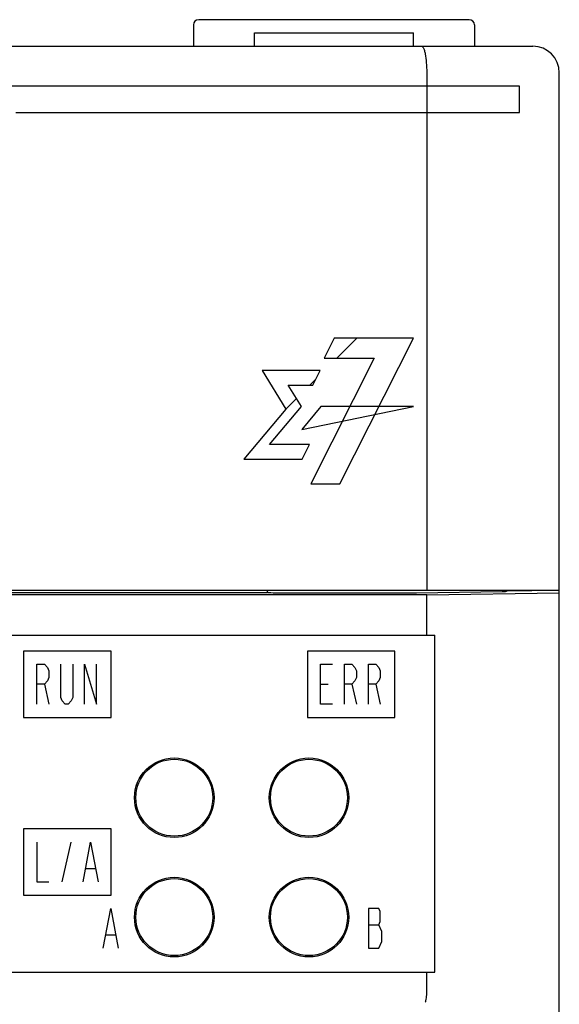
# Model space of a CAD drawing. Header units: millimetres. Extents: x 85 to 1221, y 92 to 821.
# Tile 11 of 35: x 239 to 260, y 689 to 726. Entities that reach past the tile are written whole.
import ezdxf

# ---------------------------------------------------------------- set-up
doc = ezdxf.new("R2010")
doc.units = ezdxf.units.MM
doc.header["$LTSCALE"] = 69.3
for name, color, linetype in [('ALL_AXIS', 7, 'CONTINUOUS'), ('ALL_CURVE', 7, 'CONTINUOUS'), ('ALL_FEATURES', 7, 'CONTINUOUS')]:
    doc.layers.add(name, color=color, linetype=linetype)

msp = doc.modelspace()

# ---------------------------------------------------------------- linework, layer by layer
at = {"layer": 'ALL_AXIS', "color": 7, "linetype": 'CONTINUOUS'}
msp.add_line((248.25, 725.75), (254.25, 725.75), dxfattribs=at)
for centre in [(245.23, 696.92), (250.31, 696.92), (245.23, 692.42), (250.31, 692.42)]:
    msp.add_circle(centre, 1.45, dxfattribs=at)
at = {"layer": 'ALL_CURVE', "color": 4, "linetype": 'CONTINUOUS'}
for p, q in [((258.25, 723.75), (221.25, 723.75)), ((258.25, 722.75), (258.25, 723.75)), ((239.25, 722.75), (258.25, 722.75)), ((251.2643, 714.2499), (250.8832, 713.4898)), ((254.25, 714.2499), (251.2643, 714.2499)), ((251.4728, 708.75), (254.25, 714.2499)), ((252.7729, 713.4898), (250.3765, 708.75)), ((250.8832, 713.4898), (252.7729, 713.4898)), ((250.734, 713.0225), (248.5424, 713.0225)), ((248.5424, 713.0225), (249.4383, 711.5689)), ((250.4569, 712.4754), (250.734, 713.0225)), ((249.5262, 712.4754), (250.4569, 712.4754)), ((250.0248, 711.6665), (249.5262, 712.4754)), ((249.4383, 711.5689), (247.8494, 709.6855)), ((248.819, 710.2327), (250.0248, 711.6665)), ((250.7603, 711.6665), (250.037, 710.7973)), ((250.037, 710.7973), (254.25, 711.6665)), ((254.25, 711.6665), (250.7603, 711.6665)), ((250.3326, 710.2327), (248.819, 710.2327)), ((250.0554, 709.6855), (250.3326, 710.2327)), ((247.8494, 709.6855), (250.0554, 709.6855)), ((250.3765, 708.75), (251.4728, 708.75)), ((240.05, 700.45), (240.05, 701.95)), ((240.05, 701.95), (240.3313, 701.95)), ((240.3313, 701.95), (240.4437, 701.825)), ((240.95, 700.7), (240.95, 701.95)), ((241.4, 701.95), (241.4, 700.7)), ((241.85, 700.45), (241.85, 701.95)), ((241.85, 701.95), (242.3, 700.45)), ((242.3, 700.45), (242.3, 701.95)), ((250.75, 700.45), (250.75, 701.95)), ((250.75, 701.95), (251.2, 701.95)), ((251.65, 700.45), (251.65, 701.95)), ((251.65, 701.95), (251.9313, 701.95)), ((251.9313, 701.95), (252.0437, 701.825)), ((252.55, 700.45), (252.55, 701.95)), ((252.55, 701.95), (252.8313, 701.95)), ((252.8313, 701.95), (252.9437, 701.825)), ((240.4437, 701.825), (240.5, 701.7)), ((240.5, 701.7), (240.5, 701.45)), ((252.0437, 701.825), (252.1, 701.7)), ((252.1, 701.7), (252.1, 701.45)), ((252.9437, 701.825), (253, 701.7)), ((253, 701.7), (253, 701.45)), ((240.3313, 701.2), (240.05, 701.2)), ((240.4437, 701.325), (240.3313, 701.2)), ((240.3313, 701.2), (240.5, 700.45)), ((240.5, 701.45), (240.4437, 701.325)), ((250.75, 701.2), (251.0312, 701.2)), ((251.9313, 701.2), (251.65, 701.2)), ((252.0437, 701.325), (251.9313, 701.2)), ((251.9313, 701.2), (252.1, 700.45)), ((252.1, 701.45), (252.0437, 701.325)), ((252.8313, 701.2), (252.55, 701.2)), ((252.9437, 701.325), (252.8313, 701.2)), ((252.8313, 701.2), (253, 700.45)), ((253, 701.45), (252.9437, 701.325)), ((241.0062, 700.575), (240.95, 700.7)), ((241.1188, 700.45), (241.0062, 700.575)), ((241.2312, 700.45), (241.1188, 700.45)), ((241.3438, 700.575), (241.2312, 700.45)), ((241.4, 700.7), (241.3438, 700.575)), ((251.2, 700.45), (250.75, 700.45)), ((240.05, 695.25), (240.05, 693.75)), ((241.0062, 693.75), (241.3438, 695.25)), ((241.7937, 693.75), (242.075, 695.25)), ((242.075, 695.25), (242.3562, 693.75)), ((241.9062, 694.25), (242.2438, 694.25)), ((240.05, 693.75), (240.5, 693.75)), ((242.55, 691.25), (242.8313, 692.75)), ((242.8313, 692.75), (243.1125, 691.25)), ((252.55, 692.75), (252.55, 691.25)), ((252.9437, 692.75), (252.55, 692.75)), ((253, 692.625), (252.9437, 692.75)), ((253, 692.25), (253, 692.625)), ((252.9437, 692.125), (253, 692.25)), ((252.55, 692.125), (252.9437, 692.125)), ((253.0563, 691.875), (252.9437, 692.125)), ((253.0563, 691.5), (253.0563, 691.875)), ((242.6625, 691.75), (243, 691.75)), ((252.9437, 691.25), (253.0563, 691.5)), ((252.55, 691.25), (252.9437, 691.25))]:
    msp.add_line(p, q, dxfattribs=at)
at = {"layer": 'ALL_CURVE', "color": 2, "linetype": 'CONTINUOUS'}
for p, q in [((251.3592, 713.4898), (252.1193, 714.2499)), ((250.3448, 712.4754), (250.572, 712.7026)), ((249.4383, 711.5689), (249.8384, 711.969))]:
    msp.add_line(p, q, dxfattribs=at)
at = {"layer": 'ALL_CURVE', "color": 7, "linetype": 'CONTINUOUS'}
for p, q in [((239.55, 702.45), (239.55, 699.95)), ((242.85, 702.45), (239.55, 702.45)), ((242.85, 699.95), (242.85, 702.45)), ((250.25, 702.45), (250.25, 699.95)), ((253.55, 702.45), (250.25, 702.45)), ((253.55, 699.95), (253.55, 702.45)), ((239.55, 699.95), (242.85, 699.95)), ((250.25, 699.95), (253.55, 699.95)), ((239.55, 695.75), (239.55, 693.25)), ((242.85, 695.75), (239.55, 695.75)), ((242.85, 693.25), (242.85, 695.75)), ((239.55, 693.25), (242.85, 693.25))]:
    msp.add_line(p, q, dxfattribs=at)
at = {"layer": 'ALL_FEATURES', "color": 7, "linetype": 'CONTINUOUS'}
for p, q in [((245.95, 726.05), (245.95, 725.25)), ((256.35, 726.25), (246.15, 726.25)), ((256.55, 726.05), (256.55, 725.25)), ((248.25, 725.25), (248.25, 725.75)), ((254.25, 725.25), (254.25, 725.75)), ((160.75, 725.25), (258.75, 725.25)), ((254.75, 724.25), (254.75, 704.75)), ((259.75, 704.75), (259.75, 724.25)), ((254.75, 704.5684), (219.1453, 704.5684)), ((219.75, 704.75), (259.75, 704.75)), ((248.7273, 704.6383), (221.7849, 704.6383)), ((248.7273, 704.6383), (248.75, 704.6837)), ((248.75, 704.6837), (248.75, 704.75)), ((248.7748, 704.6588), (248.75, 704.6837)), ((249.0746, 704.6487), (254.2493, 704.6487)), ((254.3607, 704.6495), (257.5944, 704.6946)), ((254.75, 704.5684), (259.75, 704.6383)), ((254.75, 703.05), (254.75, 704.5684)), ((258.7081, 704.7292), (258.7081, 704.75)), ((259.75, 546.25), (259.75, 704.748)), ((239.05, 703.05), (255.05, 703.05)), ((255.05, 690.35), (255.05, 703.05)), ((239.05, 690.35), (255.05, 690.35)), ((254.75, 689.5155), (254.75, 690.35))]:
    msp.add_line(p, q, dxfattribs=at)
for centre in [(245.23, 696.92), (250.31, 696.92), (245.23, 692.42), (250.31, 692.42)]:
    msp.add_circle(centre, 1.5, dxfattribs=at)
for centre, radius, start, end in [((246.15, 726.05), 0.2, 90, 180), ((256.35, 726.05), 0.2, 0, 90), ((258.75, 724.25), 1, 0, 90)]:
    msp.add_arc(centre, radius, start, end, dxfattribs=at)
for centre, major_axis, ratio, start_param, end_param in [((249.0746, 704.6592), (0.3, 0), 0.0349208, -3.1066861, -1.5707963), ((254.2493, 704.6592), (0.3, 0), 0.0349208, -1.5707963, -1.1902899), ((257.483, 704.7044), (0.3, 0), 0.0349208, -1.1902899, -0.6346173), ((257.7791, 706.1973), (0, 1.5), 0.0174763, -2.9924435, -2.9166979), ((267.3671, 706.209), (-42.9806, -0.0524), 0.0348995, 1.345923, 1.3679032), ((258.6975, 706.1984), (0, 1.5), 0.0349847, -2.9386567, -2.8919232)]:
    msp.add_ellipse(centre, major_axis=major_axis, ratio=ratio, start_param=start_param, end_param=end_param, dxfattribs=at)
for points, knots in [([(254.5574, 725.25), (254.5713, 725.25), (254.6047, 725.2272), (254.6365, 725.1667), (254.6686, 725.0748), (254.7088, 724.8954), (254.7414, 724.6165), (254.75, 724.3787), (254.75, 724.25)], [0, 0, 0, 0, 0.0398764, 0.1034728, 0.1964291, 0.3176625, 0.6307504, 1, 1, 1, 1]), ([(257.783, 704.714), (257.7822, 704.7077), (257.7567, 704.6991), (257.7389, 704.6988), (257.7246, 704.6982)], [0, 0, 0, 0, 0.3068046, 1, 1, 1, 1]), ([(254.7197, 689.269), (254.7299, 689.304), (254.7418, 689.3865), (254.75, 689.4691), (254.75, 689.5155)], [0, 0, 0, 0, 0.4396171, 1, 1, 1, 1]), ([(254.6922, 689.2153), (254.695, 689.2172), (254.7089, 689.2325), (254.7149, 689.2528), (254.7197, 689.269)], [0, 0, 0, 0, 0.164606, 1, 1, 1, 1])]:
    msp.add_open_spline(points, degree=3, knots=knots, dxfattribs=at)

doc.saveas('drawing.dxf')
